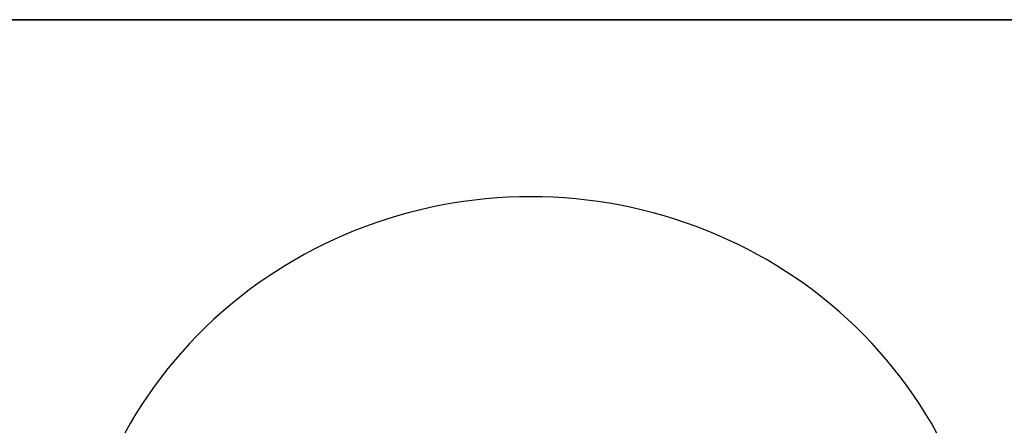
# Model space of a CAD drawing. Extents: x -5 to 5, y -2 to 2.
# Tile 27 of 59: x -1.738 to -1.28, y 1.31 to 1.5. Entities that reach past the tile are written whole.
import ezdxf

# ---------------------------------------------------------------- set-up
doc = ezdxf.new("R2010")
doc.units = 0

msp = doc.modelspace()

# ---------------------------------------------------------------- linework, layer by layer
at = {"layer": 'solid extract', "color": 5, "linetype": 'CONTINUOUS'}
for p, q in [((-3, 1.5, -3), (3, 1.5, -3)), ((3, 1.5, -3.050545), (-3, 1.5, -3.050545)), ((-1.536499, 1.414587, -2.973975), (-1.541655, 1.413659, -2.973701)), ((-1.53133, 1.415391, -2.974212), (-1.536499, 1.414587, -2.973975)), ((-1.526142, 1.416072, -2.974413), (-1.53133, 1.415391, -2.974212)), ((-1.52093, 1.41663, -2.974578), (-1.526142, 1.416072, -2.974413)), ((-1.515716, 1.417064, -2.974706), (-1.52093, 1.41663, -2.974578)), ((-1.510483, 1.417375, -2.974798), (-1.515716, 1.417064, -2.974706)), ((-1.505249, 1.417561, -2.974853), (-1.510483, 1.417375, -2.974798)), ((-1.500022, 1.417624, -2.974871), (-1.505249, 1.417561, -2.974853)), ((-1.494792, 1.417562, -2.974853), (-1.500022, 1.417624, -2.974871)), ((-1.489552, 1.417376, -2.974798), (-1.494792, 1.417562, -2.974853)), ((-1.484326, 1.417067, -2.974707), (-1.489552, 1.417376, -2.974798)), ((-1.479106, 1.416634, -2.974579), (-1.484326, 1.417067, -2.974707)), ((-1.473895, 1.416076, -2.974414), (-1.479106, 1.416634, -2.974579)), ((-1.468711, 1.415397, -2.974214), (-1.473895, 1.416076, -2.974414)), ((-1.463537, 1.414593, -2.973976), (-1.468711, 1.415397, -2.974214)), ((-1.45838, 1.413666, -2.973703), (-1.463537, 1.414593, -2.973976)), ((-1.55695, 1.410151, -2.972668), (-1.561982, 1.40874, -2.972254)), ((-1.551889, 1.411439, -2.973047), (-1.55695, 1.410151, -2.972668)), ((-1.546788, 1.41261, -2.973392), (-1.551889, 1.411439, -2.973047)), ((-1.541655, 1.413659, -2.973701), (-1.546788, 1.41261, -2.973392)), ((-1.453248, 1.412618, -2.973394), (-1.45838, 1.413666, -2.973703)), ((-1.448151, 1.411449, -2.97305), (-1.453248, 1.412618, -2.973394)), ((-1.44309, 1.410161, -2.972671), (-1.448151, 1.411449, -2.97305)), ((-1.438053, 1.40875, -2.972257), (-1.44309, 1.410161, -2.972671)), ((-1.571949, 1.405557, -2.97132), (-1.576866, 1.403791, -2.970803)), ((-1.566985, 1.407208, -2.971804), (-1.571949, 1.405557, -2.97132)), ((-1.561982, 1.40874, -2.972254), (-1.566985, 1.407208, -2.971804)), ((-1.433048, 1.407218, -2.971807), (-1.438053, 1.40875, -2.972257)), ((-1.428085, 1.405569, -2.971324), (-1.433048, 1.407218, -2.971807)), ((-1.423173, 1.403805, -2.970808), (-1.428085, 1.405569, -2.971324)), ((-1.581729, 1.40191, -2.970254), (-1.58655, 1.399912, -2.96967)), ((-1.576866, 1.403791, -2.970803), (-1.581729, 1.40191, -2.970254)), ((-1.418308, 1.401925, -2.970258), (-1.423173, 1.403805, -2.970808)), ((-1.413483, 1.399926, -2.969674), (-1.418308, 1.401925, -2.970258)), ((-1.591325, 1.397796, -2.969054), (-1.596047, 1.395567, -2.968405)), ((-1.58655, 1.399912, -2.96967), (-1.591325, 1.397796, -2.969054)), ((-1.408706, 1.397811, -2.969058), (-1.413483, 1.399926, -2.969674)), ((-1.403986, 1.395583, -2.96841), (-1.408706, 1.397811, -2.969058)), ((-1.600707, 1.393228, -2.967726), (-1.6053, 1.390783, -2.967017)), ((-1.596047, 1.395567, -2.968405), (-1.600707, 1.393228, -2.967726)), ((-1.39933, 1.393248, -2.967732), (-1.403986, 1.395583, -2.96841)), ((-1.394735, 1.390801, -2.967023), (-1.39933, 1.393248, -2.967732)), ((-1.609836, 1.388223, -2.966277), (-1.614313, 1.385553, -2.965506)), ((-1.6053, 1.390783, -2.967017), (-1.609836, 1.388223, -2.966277)), ((-1.390194, 1.388241, -2.966282), (-1.394735, 1.390801, -2.967023)), ((-1.385716, 1.385571, -2.965511), (-1.390194, 1.388241, -2.966282)), ((-1.618722, 1.382776, -2.964706), (-1.623054, 1.379898, -2.963879)), ((-1.614313, 1.385553, -2.965506), (-1.618722, 1.382776, -2.964706)), ((-1.381309, 1.382797, -2.964712), (-1.385716, 1.385571, -2.965511)), ((-1.376981, 1.379922, -2.963885), (-1.381309, 1.382797, -2.964712)), ((-1.623054, 1.379898, -2.963879), (-1.627307, 1.37692, -2.963024)), ((-1.372724, 1.376942, -2.963031), (-1.376981, 1.379922, -2.963885)), ((-1.631492, 1.373835, -2.962142), (-1.635602, 1.370647, -2.961232)), ((-1.627307, 1.37692, -2.963024), (-1.631492, 1.373835, -2.962142)), ((-1.368536, 1.373856, -2.962148), (-1.372724, 1.376942, -2.963031)), ((-1.364425, 1.370668, -2.961238), (-1.368536, 1.373856, -2.962148)), ((-1.635602, 1.370647, -2.961232), (-1.63963, 1.367361, -2.960297)), ((-1.360398, 1.367385, -2.960303), (-1.364425, 1.370668, -2.961238)), ((-1.64357, 1.363984, -2.959338), (-1.647419, 1.360515, -2.958355)), ((-1.63963, 1.367361, -2.960297), (-1.64357, 1.363984, -2.959338)), ((-1.356462, 1.364012, -2.959346), (-1.360398, 1.367385, -2.960303)), ((-1.352609, 1.360541, -2.958363), (-1.356462, 1.364012, -2.959346)), ((-1.647419, 1.360515, -2.958355), (-1.651186, 1.356948, -2.957348)), ((-1.348839, 1.356972, -2.957355), (-1.352609, 1.360541, -2.958363)), ((-1.651186, 1.356948, -2.957348), (-1.654866, 1.353287, -2.956317)), ((-1.345158, 1.353312, -2.956324), (-1.348839, 1.356972, -2.957355)), ((-1.654866, 1.353287, -2.956317), (-1.658453, 1.349539, -2.955265)), ((-1.341573, 1.349567, -2.955273), (-1.345158, 1.353312, -2.956324)), ((-1.661939, 1.345711, -2.954194), (-1.665325, 1.341801, -2.953103)), ((-1.658453, 1.349539, -2.955265), (-1.661939, 1.345711, -2.954194)), ((-1.338089, 1.345743, -2.954203), (-1.341573, 1.349567, -2.955273)), ((-1.3347, 1.341829, -2.953111), (-1.338089, 1.345743, -2.954203)), ((-1.665325, 1.341801, -2.953103), (-1.668617, 1.337802, -2.951991)), ((-1.331405, 1.337828, -2.951998), (-1.3347, 1.341829, -2.953111)), ((-1.668617, 1.337802, -2.951991), (-1.67181, 1.33372, -2.950859)), ((-1.328211, 1.333748, -2.950867), (-1.331405, 1.337828, -2.951998)), ((-1.67181, 1.33372, -2.950859), (-1.674899, 1.329564, -2.949711)), ((-1.325123, 1.329595, -2.949719), (-1.328211, 1.333748, -2.950867)), ((-1.674899, 1.329564, -2.949711), (-1.677877, 1.32534, -2.948547)), ((-1.322147, 1.325375, -2.948557), (-1.325123, 1.329595, -2.949719)), ((-1.677877, 1.32534, -2.948547), (-1.680746, 1.321045, -2.947369)), ((-1.319274, 1.321076, -2.947377), (-1.322147, 1.325375, -2.948557)), ((-1.680746, 1.321045, -2.947369), (-1.683511, 1.316673, -2.946173)), ((-1.316507, 1.316702, -2.946181), (-1.319274, 1.321076, -2.947377)), ((-1.683511, 1.316673, -2.946173), (-1.686168, 1.312231, -2.944963)), ((-1.31385, 1.312261, -2.944971), (-1.316507, 1.316702, -2.946181)), ((-1.686168, 1.312231, -2.944963), (-1.68871, 1.307727, -2.94374)), ((-1.311309, 1.307761, -2.943749), (-1.31385, 1.312261, -2.944971))]:
    msp.add_line(p, q, dxfattribs=at)

doc.saveas('drawing.dxf')
